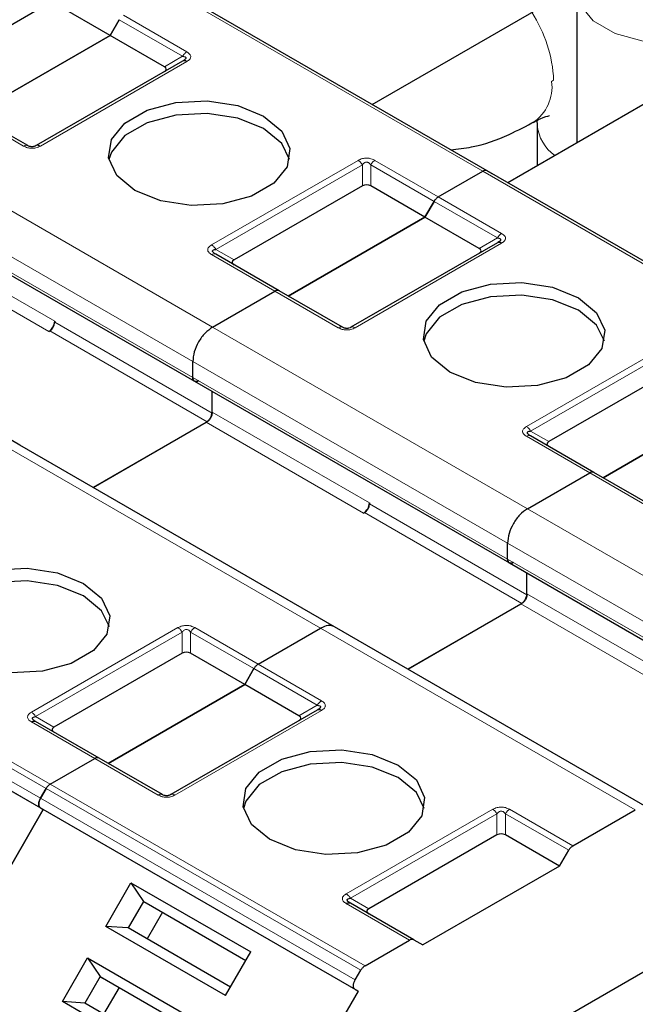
# Model space of a CAD drawing. Header units: millimetres. Extents: x 5 to 418, y 2 to 292.
# Tile 33 of 51: x 260 to 266, y 123 to 133. Entities that reach past the tile are written whole.
import ezdxf

# ---------------------------------------------------------------- set-up
doc = ezdxf.new("R2010")
doc.units = ezdxf.units.MM

msp = doc.modelspace()

# ---------------------------------------------------------------- linework, layer by layer
at = {"color": 7, "linetype": 'Continuous', "lineweight": 18}
for p, q in [((264.2763, 131.2895), (261.2782, 133.0203)), ((260.8536, 132.7752), (261.457, 132.4269)), ((260.8136, 132.733), (261.417, 132.3846)), ((261.2428, 132.284), (261.417, 132.3846)), ((261.457, 132.3345), (260.0617, 131.529)), ((264.9314, 132.1449), (264.9503, 132.1557)), ((259.9017, 131.529), (259.2983, 131.8773)), ((258.7042, 131.5343), (261.7023, 129.8035)), ((261.693, 130.5872), (263.0884, 131.3927)), ((261.733, 130.545), (263.1284, 131.3505)), ((263.1284, 131.1493), (263.1284, 131.3505)), ((263.2084, 131.3505), (263.8118, 131.0022)), ((263.2084, 131.3505), (263.2084, 131.1493)), ((263.2484, 131.3927), (263.8518, 131.0444)), ((267.2744, 129.5587), (264.2763, 131.2895)), ((258.5156, 131.2077), (261.5137, 129.477)), ((261.5137, 129.3245), (258.5156, 131.0553)), ((263.8118, 131.0022), (264.4152, 130.6539)), ((263.8518, 131.0444), (264.4552, 130.6961)), ((258.6995, 130.726), (260.1985, 129.8606)), ((258.6429, 130.628), (260.142, 129.7626)), ((264.4552, 130.6037), (263.0598, 129.7982)), ((264.2409, 130.5532), (264.4152, 130.6539)), ((262.2964, 130.1465), (261.693, 130.4949)), ((261.733, 130.545), (261.9073, 130.4444)), ((262.8998, 129.7982), (262.2964, 130.1465)), ((260.1985, 129.8497), (261.6976, 128.9843)), ((260.1514, 129.768), (261.6505, 128.9026)), ((261.7023, 129.8035), (264.7004, 128.0728)), ((264.6912, 128.8564), (266.0865, 129.662)), ((264.7312, 128.8142), (266.1265, 129.6197)), ((261.5137, 129.477), (264.5119, 127.7462)), ((264.5119, 127.5937), (261.5137, 129.3245)), ((261.6976, 128.9952), (263.1967, 128.1298)), ((261.641, 128.8972), (263.1401, 128.0318)), ((264.7312, 128.8142), (264.9054, 128.7136)), ((265.2946, 128.4157), (264.6912, 128.7641)), ((262.73, 126.9352), (259.7318, 128.666)), ((265.8979, 128.0674), (265.2946, 128.4157)), ((263.1967, 128.1189), (264.6957, 127.2535)), ((264.7004, 128.0728), (267.6986, 126.342)), ((263.1495, 128.0372), (264.6486, 127.1719)), ((264.5119, 127.7462), (267.51, 126.0154)), ((267.51, 125.863), (264.5119, 127.5937)), ((264.6957, 127.2644), (266.1948, 126.399)), ((257.1178, 127.1379), (260.116, 125.4071)), ((257.1578, 127.1801), (260.156, 125.4493)), ((264.6392, 127.1664), (266.1382, 126.301)), ((257.0649, 127.0462), (260.0631, 125.3154)), ((260.0631, 125.223), (257.0649, 126.9538)), ((259.9771, 126.1351), (261.3725, 126.9406)), ((261.5325, 126.9406), (262.1359, 126.5923)), ((265.7281, 125.2045), (262.73, 126.9352)), ((260.0171, 126.0929), (261.4125, 126.8984)), ((261.4125, 126.6971), (261.4125, 126.8984)), ((261.4925, 126.8984), (262.0959, 126.55)), ((261.4925, 126.8984), (261.4925, 126.6971)), ((262.0959, 126.55), (262.6993, 126.2017)), ((262.1359, 126.5923), (262.7393, 126.2439)), ((262.525, 126.1011), (262.6993, 126.2017)), ((260.0171, 126.0929), (260.1914, 125.9922)), ((262.7393, 126.1516), (261.3439, 125.346)), ((260.5805, 125.6944), (259.9771, 126.0427)), ((261.1839, 125.346), (260.5805, 125.6944)), ((260.156, 125.4493), (263.1541, 123.7185)), ((260.116, 125.4071), (263.1141, 123.6763)), ((260.0631, 125.3154), (263.0612, 123.5846)), ((263.0612, 123.4923), (260.0631, 125.223)), ((262.9752, 124.4043), (264.3706, 125.2098)), ((263.0152, 124.3621), (264.4106, 125.1676)), ((264.4106, 124.9664), (264.4106, 125.1676)), ((264.4906, 125.1676), (265.094, 124.8193)), ((264.4906, 125.1676), (264.4906, 124.9664)), ((264.5306, 125.2098), (265.134, 124.8615)), ((263.5786, 123.9636), (262.9752, 124.3119)), ((263.0152, 124.3621), (263.1895, 124.2614))]:
    msp.add_line(p, q, dxfattribs=at)
at = {"color": 7, "linetype": 'Continuous', "lineweight": 25}
for p, q in [((264.3163, 131.2935), (261.3182, 133.0242)), ((263.2213, 131.9256), (265.1318, 133.0285)), ((265.1718, 133.0053), (265.1718, 131.5606)), ((260.1302, 132.8801), (258.9092, 132.1752)), ((260.7265, 132.582), (260.2102, 132.8801)), ((267.2767, 132.7758), (264.5126, 131.1801)), ((260.7265, 132.582), (260.8136, 132.733)), ((260.8136, 132.733), (260.7265, 132.582)), ((260.7265, 132.582), (259.4254, 131.8309)), ((259.4254, 131.8309), (260.7265, 132.582)), ((261.2428, 132.284), (260.7265, 132.582)), ((261.417, 132.3385), (260.0217, 131.5329)), ((261.4288, 132.3459), (261.4208, 132.3402)), ((259.9417, 131.5329), (259.3383, 131.8813)), ((264.791, 131.7729), (264.7946, 131.731)), ((264.7946, 131.731), (264.7946, 131.3429)), ((263.8518, 131.0444), (264.2763, 131.2895)), ((263.8518, 131.0444), (264.2763, 131.2895)), ((267.3144, 129.5627), (264.3163, 131.2935)), ((264.3163, 131.2935), (264.3692, 131.2629)), ((263.1284, 131.1493), (261.9073, 130.4444)), ((263.7246, 130.8513), (263.2084, 131.1493)), ((258.5322, 131.0187), (261.5303, 129.2879)), ((263.8118, 131.0022), (263.7246, 130.8513)), ((263.7246, 130.8513), (263.8118, 131.0022)), ((262.4236, 130.1002), (263.7246, 130.8513)), ((263.7246, 130.8513), (262.4236, 130.1002)), ((264.2409, 130.5532), (263.7246, 130.8513)), ((264.4152, 130.6077), (263.0198, 129.8021)), ((264.4269, 130.6151), (264.4189, 130.6095)), ((262.3364, 130.1505), (261.733, 130.4988)), ((259.8652, 128.6792), (256.867, 130.41)), ((261.7023, 129.8035), (262.2964, 130.1465)), ((261.7023, 129.8035), (262.2964, 130.1465)), ((262.9398, 129.8021), (262.3364, 130.1505)), ((260.1985, 129.8606), (260.1985, 129.8497)), ((260.142, 129.7626), (260.1514, 129.768)), ((261.5137, 129.3245), (261.5137, 129.477)), ((261.5137, 129.3245), (261.5137, 129.477)), ((266.1265, 129.4185), (264.9054, 128.7136)), ((261.5303, 129.2879), (264.5285, 127.5571)), ((261.6976, 128.9952), (261.6976, 129.1913)), ((261.6976, 128.9843), (261.6976, 129.1913)), ((266.7228, 129.1205), (265.4217, 128.3694)), ((265.4217, 128.3694), (266.7228, 129.1205)), ((261.6505, 128.9026), (260.5643, 128.2756)), ((260.5643, 128.2756), (261.641, 128.8972)), ((265.3346, 128.4197), (264.7312, 128.768)), ((262.8633, 126.9484), (259.8652, 128.6792)), ((264.7004, 128.0728), (265.2946, 128.4157)), ((264.7004, 128.0728), (265.2946, 128.4157)), ((265.9379, 128.0714), (265.3346, 128.4197)), ((263.1967, 128.1298), (263.1967, 128.1189)), ((263.1401, 128.0318), (263.1495, 128.0372)), ((264.5119, 127.5937), (264.5119, 127.7462)), ((264.5119, 127.5937), (264.5119, 127.7462)), ((264.5285, 127.5571), (267.5266, 125.8263)), ((264.6957, 127.2535), (264.6957, 127.4606)), ((264.6957, 127.2644), (264.6957, 127.4606)), ((264.6486, 127.1719), (263.5624, 126.5448)), ((263.5624, 126.5448), (264.6392, 127.1664)), ((260.0897, 125.2077), (257.0916, 126.9384)), ((262.1359, 126.5923), (262.73, 126.9352)), ((262.1359, 126.5923), (262.73, 126.9352)), ((265.8614, 125.2177), (262.8633, 126.9484)), ((261.4125, 126.6971), (260.1914, 125.9922)), ((262.0087, 126.3991), (261.4925, 126.6971)), ((262.0087, 126.3991), (262.0959, 126.55)), ((262.0959, 126.55), (262.0087, 126.3991)), ((262.0087, 126.3991), (260.7076, 125.648)), ((260.7076, 125.648), (262.0087, 126.3991)), ((262.525, 126.1011), (262.0087, 126.3991)), ((270.5913, 126.4224), (262.6845, 121.8579)), ((262.6993, 126.1555), (261.3039, 125.35)), ((260.0134, 126.0485), (260.0054, 126.0541)), ((260.6205, 125.6983), (260.0171, 126.0467)), ((260.156, 125.4493), (260.5805, 125.6944)), ((260.156, 125.4493), (260.5805, 125.6944)), ((261.2239, 125.35), (260.6205, 125.6983)), ((260.0631, 125.3154), (260.116, 125.4071)), ((260.116, 125.4071), (260.0631, 125.3154)), ((260.0897, 125.2077), (258.4231, 122.3209)), ((258.4231, 122.3209), (260.0897, 125.2077)), ((260.0631, 125.223), (260.0897, 125.2077)), ((260.0631, 125.223), (260.0897, 125.2077)), ((263.0879, 123.4769), (260.0897, 125.2077)), ((265.134, 124.8615), (265.7281, 125.2045)), ((264.4106, 124.9664), (263.1895, 124.2614)), ((265.0069, 124.6683), (264.4906, 124.9664)), ((265.0069, 124.6683), (265.094, 124.8193)), ((265.0069, 124.6683), (263.7058, 123.9172)), ((260.6851, 124.0942), (260.9251, 124.5098)), ((260.9251, 124.5098), (262.0658, 123.8513)), ((260.9251, 124.5098), (261.0444, 124.3332)), ((261.0444, 124.3332), (260.8977, 124.0792)), ((261.0444, 124.3332), (262.0191, 123.7705)), ((261.0444, 124.3332), (261.0711, 124.3178)), ((261.0711, 124.3178), (262.0191, 123.7705)), ((263.0115, 124.3177), (263.0035, 124.3233)), ((263.6186, 123.9675), (263.0152, 124.3159)), ((261.2244, 124.2293), (261.0777, 123.9753)), ((261.8258, 123.4357), (260.6851, 124.0942)), ((260.8977, 124.0792), (260.6851, 124.0942)), ((261.8725, 123.5165), (260.8977, 124.0792)), ((263.1541, 123.7185), (263.5786, 123.9636)), ((263.6186, 123.9675), (263.7058, 123.9172)), ((261.8258, 123.4357), (262.0658, 123.8513)), ((260.2718, 123.3783), (260.5117, 123.7939)), ((260.5117, 123.7939), (261.6524, 123.1354)), ((260.5117, 123.7939), (260.6311, 123.6173)), ((263.0612, 123.5846), (263.1141, 123.6763)), ((260.6311, 123.6173), (260.4844, 123.3633)), ((260.6311, 123.6173), (261.6058, 123.0546)), ((260.6311, 123.6173), (260.6577, 123.6019)), ((260.6577, 123.6019), (261.6058, 123.0546)), ((260.8111, 123.5134), (260.6644, 123.2593)), ((263.0879, 123.4769), (261.4212, 120.5901)), ((263.0612, 123.4923), (263.0879, 123.4769)), ((261.4125, 122.7198), (260.2718, 123.3783)), ((260.4844, 123.3633), (260.2718, 123.3783)), ((261.4591, 122.8006), (260.4844, 123.3633))]:
    msp.add_line(p, q, dxfattribs=at)
at = {"color": 7, "linetype": 'Continuous', "lineweight": 18, "flags": 128}
msp.add_lwpolyline([(265.1718, 133.0052), (265.2008, 132.8778), (265.3261, 132.7227), (265.5356, 132.6018), (265.8042, 132.5295), (266.0995, 132.5146), (266.3857, 132.5588), (266.6285, 132.657), (266.7985, 132.7971), (266.8752, 132.9624), (266.8784, 133.0056)], dxfattribs=at)
at = {"color": 7, "linetype": 'Continuous', "lineweight": 25, "flags": 128}
for points in [[(260.9622, 131.1071), (260.7896, 131.2494), (260.7117, 131.4173), (260.7379, 131.5903), (260.8651, 131.7478), (261.0779, 131.8707), (261.3507, 131.9441), (261.6506, 131.9593), (261.9413, 131.9143), (262.1879, 131.8146)], [(262.1879, 131.6949), (261.9413, 131.7945), (261.6506, 131.8395), (261.3507, 131.8244), (261.0779, 131.7509), (260.8651, 131.6281), (260.7379, 131.4706), (260.7146, 131.401)], [(262.1879, 131.8146), (262.3605, 131.6723), (262.4384, 131.5045), (262.4122, 131.3314), (262.285, 131.1739), (262.0721, 131.051), (261.7993, 130.9776), (261.4995, 130.9624), (261.2088, 131.0074), (260.9622, 131.1071)], [(262.4355, 131.401), (262.3605, 131.5525), (262.1879, 131.6949)], [(263.9603, 129.3763), (263.7877, 129.5186), (263.7098, 129.6865), (263.736, 129.8596), (263.8632, 130.017), (264.0761, 130.1399), (264.3489, 130.2133), (264.6487, 130.2285), (264.9394, 130.1835), (265.186, 130.0838)], [(265.186, 129.9641), (264.9394, 130.0638), (264.6487, 130.1087), (264.3489, 130.0936), (264.0761, 130.0201), (263.8632, 129.8973), (263.736, 129.7398), (263.7127, 129.6702)], [(265.186, 130.0838), (265.3586, 129.9415), (265.4365, 129.7737), (265.4103, 129.6006), (265.2831, 129.4431), (265.0703, 129.3202), (264.7975, 129.2468), (264.4976, 129.2317), (264.2069, 129.2766), (263.9603, 129.3763)], [(265.4336, 129.6702), (265.3586, 129.8218), (265.186, 129.9641)], [(259.2463, 126.6549), (259.0737, 126.7973), (258.9957, 126.9651), (259.022, 127.1382), (259.1492, 127.2957), (259.362, 127.4185), (259.6348, 127.492), (259.9347, 127.5071), (260.2254, 127.4622), (260.4719, 127.3625)], [(260.4719, 127.2427), (260.2254, 127.3424), (259.9347, 127.3874), (259.6348, 127.3722), (259.362, 127.2988), (259.1492, 127.1759), (259.022, 127.0184), (258.9987, 126.9488)], [(260.4719, 127.3625), (260.6446, 127.2202), (260.7225, 127.0523), (260.6963, 126.8792), (260.569, 126.7217), (260.3562, 126.5989), (260.0834, 126.5254), (259.7836, 126.5103), (259.4928, 126.5553), (259.2463, 126.6549)], [(260.7196, 126.9488), (260.6446, 127.1004), (260.4719, 127.2427)], [(262.2444, 124.9242), (262.0718, 125.0665), (261.9939, 125.2343), (262.0201, 125.4074), (262.1473, 125.5649), (262.3602, 125.6878), (262.6329, 125.7612), (262.9328, 125.7763), (263.2235, 125.7314), (263.4701, 125.6317)], [(263.4701, 125.5119), (263.2235, 125.6116), (262.9328, 125.6566), (262.6329, 125.6414), (262.3602, 125.568), (262.1473, 125.4451), (262.0201, 125.2877), (261.9968, 125.218)], [(263.4701, 125.6317), (263.6427, 125.4894), (263.7206, 125.3215), (263.6944, 125.1484), (263.5672, 124.991), (263.3544, 124.8681), (263.0816, 124.7947), (262.7817, 124.7795), (262.491, 124.8245), (262.2444, 124.9242)], [(263.7177, 125.218), (263.6427, 125.3696), (263.4701, 125.5119)]]:
    msp.add_lwpolyline(points, dxfattribs=at)
at = {"color": 7, "linetype": 'Continuous', "lineweight": 18}
for centre, radius, start, end in [((263.6678, 132.0998), 1.2837, 2.49541, 33.22889), ((264.5296, 132.0915), 0.4054, 303.36944, 7.57031), ((265.1971, 131.7667), 0.4041, 185.08799, 234.21145), ((261.7165, 130.4621), 0.0402, 65.68605, 125.61817), ((264.7146, 128.7314), 0.0402, 65.68605, 125.61817), ((262.8003, 126.146), 0.1154, 121.95467, 151.14439)]:
    msp.add_arc(centre, radius, start, end, dxfattribs=at)
at = {"color": 7, "linetype": 'Continuous', "lineweight": 25}
for centre, radius in [((260.0757, 129.8662), 0.1229), ((260.0962, 129.8543), 0.1025), ((263.0738, 128.1354), 0.1229), ((263.0943, 128.1236), 0.1025)]:
    msp.add_arc(centre, radius, 302.60548, 357.39452, dxfattribs=at)
for centre, major_axis, ratio, start_param, end_param in [((261.1228, 132.2609), (0.1386, 0), 0.333297, 5.759587, 6.806784), ((263.1684, 131.08), (0.08, 0), 0.999892, 1.047198, 2.094395), ((264.1209, 130.5301), (0.1386, 0), 0.333297, 5.759587, 6.806784), ((262.0273, 130.4213), (0.1386, 0), 0.333297, 2.617994, 3.665191), ((265.0254, 128.6905), (0.1386, 0), 0.333297, 2.617994, 3.665191), ((261.4525, 126.6279), (0.08, 0), 0.999892, 1.047198, 2.094395), ((262.405, 126.078), (0.1386, 0), 0.333297, 5.759587, 6.806784), ((260.3114, 125.9691), (0.1386, 0), 0.333297, 2.617994, 3.665191), ((264.4506, 124.8971), (0.08, 0), 0.999892, 1.047198, 2.094395), ((263.3095, 124.2383), (0.1386, 0), 0.333297, 2.617994, 3.665191)]:
    msp.add_ellipse(centre, major_axis=major_axis, ratio=ratio, start_param=start_param, end_param=end_param, dxfattribs=at)
at = {"color": 7, "linetype": 'Continuous', "lineweight": 18}
for points in [[(261.457, 132.4269), (261.4533, 132.4245), (261.4459, 132.4197), (261.4353, 132.4097), (261.4253, 132.398), (261.4198, 132.3891), (261.417, 132.3846)], [(259.9417, 131.5329), (259.9389, 131.5342), (259.9334, 131.5367), (259.9235, 131.5369), (259.9128, 131.5347), (259.9054, 131.5309), (259.9017, 131.529)], [(260.0617, 131.529), (260.058, 131.5309), (260.0506, 131.5347), (260.0399, 131.5369), (260.03, 131.5367), (260.0245, 131.5342), (260.0217, 131.5329)], [(263.0884, 131.3927), (263.0921, 131.3904), (263.0995, 131.3856), (263.1101, 131.3755), (263.1201, 131.3639), (263.1256, 131.355), (263.1284, 131.3505)], [(263.2084, 131.3505), (263.2111, 131.355), (263.2167, 131.3639), (263.2266, 131.3755), (263.2373, 131.3856), (263.2447, 131.3904), (263.2484, 131.3927)], [(264.4552, 130.6961), (264.4515, 130.6937), (264.4441, 130.6889), (264.4334, 130.6789), (264.4235, 130.6672), (264.4179, 130.6583), (264.4152, 130.6539)], [(261.693, 130.5872), (261.6967, 130.5848), (261.7041, 130.5801), (261.7148, 130.57), (261.7247, 130.5584), (261.7303, 130.5494), (261.733, 130.545)], [(262.9398, 129.8021), (262.937, 129.8034), (262.9315, 129.8059), (262.9216, 129.8061), (262.9109, 129.8039), (262.9035, 129.8001), (262.8998, 129.7982)], [(263.0598, 129.7982), (263.0561, 129.8001), (263.0487, 129.8039), (263.038, 129.8061), (263.0281, 129.8059), (263.0226, 129.8034), (263.0198, 129.8021)], [(264.6912, 128.8564), (264.6949, 128.8541), (264.7023, 128.8493), (264.7129, 128.8392), (264.7229, 128.8276), (264.7284, 128.8187), (264.7312, 128.8142)], [(261.3725, 126.9406), (261.3762, 126.9382), (261.3836, 126.9335), (261.3942, 126.9234), (261.4042, 126.9117), (261.4097, 126.9028), (261.4125, 126.8984)], [(261.4925, 126.8984), (261.4952, 126.9028), (261.5008, 126.9117), (261.5107, 126.9234), (261.5214, 126.9335), (261.5288, 126.9382), (261.5325, 126.9406)], [(259.9771, 126.1351), (259.9808, 126.1327), (259.9882, 126.1279), (259.9989, 126.1179), (260.0088, 126.1062), (260.0143, 126.0973), (260.0171, 126.0929)], [(261.2239, 125.35), (261.2211, 125.3513), (261.2156, 125.3538), (261.2057, 125.354), (261.195, 125.3517), (261.1876, 125.3479), (261.1839, 125.346)], [(261.3439, 125.346), (261.3402, 125.3479), (261.3328, 125.3517), (261.3221, 125.354), (261.3122, 125.3538), (261.3067, 125.3513), (261.3039, 125.35)], [(264.3706, 125.2098), (264.3743, 125.2074), (264.3817, 125.2027), (264.3924, 125.1926), (264.4023, 125.1809), (264.4078, 125.172), (264.4106, 125.1676)], [(264.4906, 125.1676), (264.4934, 125.172), (264.4989, 125.1809), (264.5088, 125.1926), (264.5195, 125.2027), (264.5269, 125.2074), (264.5306, 125.2098)], [(262.9752, 124.4043), (262.9789, 124.4019), (262.9864, 124.3972), (262.997, 124.3871), (263.0069, 124.3754), (263.0125, 124.3665), (263.0152, 124.3621)]]:
    msp.add_open_spline(points, degree=3, dxfattribs=at)
at = {"color": 7, "linetype": 'Continuous', "lineweight": 25}
for points, knots in [([(261.417, 132.3846), (261.4257, 132.3834), (261.4377, 132.3817), (261.4471, 132.3742), (261.4485, 132.3674), (261.4455, 132.3603), (261.4358, 132.35), (261.4248, 132.3432), (261.417, 132.3385)], [0, 0, 0, 0, 0.291557, 0.409435, 0.523723, 0.625009, 0.734944, 1, 1, 1, 1]), ([(264.7547, 131.7542), (264.7784, 131.767), (264.8466, 131.8039), (264.9139, 131.8196), (264.9109, 131.8192), (264.9097, 131.8191)], [0, 0, 0, 0, 0.249047, 0.713531, 1, 1, 1, 1]), ([(263.9703, 131.4929), (264.037, 131.5001), (264.2265, 131.5208), (264.4962, 131.6179), (264.6917, 131.7216), (264.7735, 131.7651)], [0, 0, 0, 0, 0.239728, 0.681584, 1, 1, 1, 1]), ([(260.0217, 131.5329), (260.016, 131.53), (260.0081, 131.5259), (259.9916, 131.5225), (259.9795, 131.522), (259.968, 131.5232), (259.954, 131.5265), (259.9468, 131.5303), (259.9417, 131.5329)], [0, 0, 0, 0, 0.291557, 0.409435, 0.523723, 0.625009, 0.734944, 1, 1, 1, 1]), ([(264.4152, 130.6539), (264.4238, 130.6526), (264.4359, 130.651), (264.4452, 130.6434), (264.4466, 130.6366), (264.4436, 130.6295), (264.4339, 130.6192), (264.4229, 130.6124), (264.4152, 130.6077)], [0, 0, 0, 0, 0.291557, 0.409435, 0.523723, 0.625009, 0.734944, 1, 1, 1, 1]), ([(261.733, 130.4988), (261.7246, 130.504), (261.7129, 130.5113), (261.7037, 130.5222), (261.7013, 130.5291), (261.7035, 130.5349), (261.7127, 130.5416), (261.7245, 130.5436), (261.733, 130.545)], [0, 0, 0, 0, 0.288782, 0.399611, 0.497678, 0.595119, 0.706393, 1, 1, 1, 1]), ([(261.7245, 130.502), (261.7215, 130.504), (261.7157, 130.508), (261.7126, 130.5122), (261.7111, 130.5142)], [0, 0, 0, 0, 0.52569, 1, 1, 1, 1]), ([(263.0198, 129.8021), (263.0142, 129.7992), (263.0063, 129.7951), (262.9898, 129.7917), (262.9776, 129.7912), (262.9662, 129.7924), (262.9522, 129.7957), (262.9449, 129.7995), (262.9398, 129.8021)], [0, 0, 0, 0, 0.2915567, 0.4094353, 0.5237228, 0.6250088, 0.734944, 1, 1, 1, 1]), ([(261.5137, 129.3245), (261.5147, 129.3167), (261.5167, 129.3011), (261.5242, 129.2891), (261.5303, 129.2879), (261.5303, 129.2879)], [0, 0, 0, 0, 0.499949, 0.999898, 1, 1, 1, 1]), ([(264.7312, 128.768), (264.7227, 128.7733), (264.711, 128.7805), (264.7018, 128.7914), (264.6995, 128.7983), (264.7016, 128.8041), (264.7108, 128.8109), (264.7226, 128.8128), (264.7312, 128.8142)], [0, 0, 0, 0, 0.288782, 0.399611, 0.497678, 0.595119, 0.706393, 1, 1, 1, 1]), ([(264.7227, 128.7712), (264.7196, 128.7733), (264.7138, 128.7772), (264.7107, 128.7814), (264.7093, 128.7834)], [0, 0, 0, 0, 0.52569, 1, 1, 1, 1]), ([(264.5119, 127.5937), (264.5128, 127.5859), (264.5148, 127.5703), (264.5223, 127.5583), (264.5285, 127.5571), (264.5285, 127.5571)], [0, 0, 0, 0, 0.499949, 0.999898, 1, 1, 1, 1]), ([(262.8633, 126.9484), (262.8438, 126.9555), (262.8049, 126.9696), (262.7549, 126.9467), (262.73, 126.9352)], [0, 0, 0, 0, 0.499949, 1, 1, 1, 1]), ([(262.8633, 126.9484), (262.8438, 126.9555), (262.8049, 126.9696), (262.7549, 126.9467), (262.73, 126.9352)], [0, 0, 0, 0, 0.499949, 1, 1, 1, 1]), ([(262.6993, 126.2017), (262.7077, 126.2004), (262.7194, 126.1986), (262.7286, 126.1919), (262.7309, 126.1861), (262.7288, 126.1793), (262.7196, 126.1682), (262.7078, 126.1608), (262.6993, 126.1555)], [0, 0, 0, 0, 0.288782, 0.399611, 0.497678, 0.595119, 0.706393, 1, 1, 1, 1]), ([(260.0171, 126.0467), (260.0085, 126.052), (259.9964, 126.0594), (259.9871, 126.071), (259.9857, 126.0782), (259.9887, 126.0843), (259.9984, 126.0901), (260.0094, 126.0917), (260.0171, 126.0929)], [0, 0, 0, 0, 0.291557, 0.409435, 0.523723, 0.625009, 0.734944, 1, 1, 1, 1]), ([(262.7212, 126.1709), (262.7197, 126.1689), (262.7166, 126.1647), (262.7108, 126.1608), (262.7077, 126.1587)], [0, 0, 0, 0, 0.47448, 1, 1, 1, 1]), ([(261.3039, 125.35), (261.2983, 125.3471), (261.2904, 125.343), (261.2738, 125.3396), (261.2617, 125.339), (261.2503, 125.3402), (261.2363, 125.3436), (261.229, 125.3473), (261.2239, 125.35)], [0, 0, 0, 0, 0.2915567, 0.4094353, 0.5237228, 0.6250088, 0.734944, 1, 1, 1, 1]), ([(263.0152, 124.3159), (263.0066, 124.3212), (262.9945, 124.3286), (262.9852, 124.3402), (262.9838, 124.3474), (262.9868, 124.3535), (262.9965, 124.3593), (263.0075, 124.3609), (263.0152, 124.3621)], [0, 0, 0, 0, 0.291557, 0.409435, 0.523723, 0.625009, 0.734944, 1, 1, 1, 1])]:
    msp.add_open_spline(points, degree=3, knots=knots, dxfattribs=at)
at = {"color": 7, "linetype": 'Continuous', "lineweight": 18}
for points, knots in [([(261.457, 132.4269), (261.4683, 132.4193), (261.484, 132.4087), (261.4932, 132.3913), (261.4945, 132.3791), (261.4921, 132.3671), (261.4821, 132.3512), (261.4674, 132.3414), (261.457, 132.3345)], [0, 0, 0, 0, 0.282326, 0.395639, 0.51777, 0.631107, 0.740435, 1, 1, 1, 1]), ([(260.0617, 131.529), (260.0486, 131.5225), (260.0302, 131.5134), (260, 131.5081), (259.9789, 131.5073), (259.9582, 131.5088), (259.9306, 131.5145), (259.9136, 131.523), (259.9017, 131.529)], [0, 0, 0, 0, 0.282326, 0.395639, 0.51777, 0.631107, 0.740435, 1, 1, 1, 1]), ([(263.0884, 131.3927), (263.1015, 131.3992), (263.1198, 131.4083), (263.15, 131.4136), (263.1711, 131.4144), (263.1918, 131.413), (263.2194, 131.4072), (263.2364, 131.3987), (263.2484, 131.3927)], [0, 0, 0, 0, 0.2823256, 0.3956386, 0.5177702, 0.6311071, 0.7404354, 1, 1, 1, 1]), ([(263.1284, 131.3505), (263.134, 131.3575), (263.1419, 131.3674), (263.1584, 131.3748), (263.1706, 131.3758), (263.182, 131.3736), (263.196, 131.3657), (263.2033, 131.3568), (263.2084, 131.3505)], [0, 0, 0, 0, 0.291557, 0.409435, 0.523723, 0.625009, 0.734944, 1, 1, 1, 1]), ([(264.4552, 130.6961), (264.4664, 130.6885), (264.4822, 130.6779), (264.4913, 130.6605), (264.4926, 130.6483), (264.4902, 130.6364), (264.4802, 130.6204), (264.4655, 130.6106), (264.4552, 130.6037)], [0, 0, 0, 0, 0.282326, 0.395639, 0.51777, 0.631107, 0.740435, 1, 1, 1, 1]), ([(261.693, 130.4949), (261.6825, 130.5019), (261.6671, 130.5122), (261.6575, 130.529), (261.6551, 130.5411), (261.6576, 130.5531), (261.6671, 130.5697), (261.6824, 130.58), (261.693, 130.5872)], [0, 0, 0, 0, 0.264618, 0.384955, 0.504029, 0.613968, 0.730583, 1, 1, 1, 1]), ([(263.0598, 129.7982), (263.0467, 129.7917), (263.0284, 129.7826), (262.9981, 129.7773), (262.9771, 129.7766), (262.9564, 129.778), (262.9287, 129.7837), (262.9118, 129.7922), (262.8998, 129.7982)], [0, 0, 0, 0, 0.282326, 0.395639, 0.51777, 0.631107, 0.740435, 1, 1, 1, 1]), ([(264.6912, 128.7641), (264.6806, 128.7711), (264.6653, 128.7814), (264.6556, 128.7982), (264.6532, 128.8103), (264.6557, 128.8223), (264.6652, 128.8389), (264.6805, 128.8492), (264.6912, 128.8564)], [0, 0, 0, 0, 0.264618, 0.384955, 0.504029, 0.613968, 0.730583, 1, 1, 1, 1]), ([(261.3725, 126.9406), (261.3856, 126.9471), (261.4039, 126.9562), (261.4341, 126.9615), (261.4552, 126.9622), (261.4759, 126.9608), (261.5035, 126.9551), (261.5205, 126.9466), (261.5325, 126.9406)], [0, 0, 0, 0, 0.282326, 0.395639, 0.51777, 0.631107, 0.740435, 1, 1, 1, 1]), ([(261.4125, 126.8984), (261.4181, 126.9054), (261.426, 126.9152), (261.4425, 126.9226), (261.4547, 126.9237), (261.4661, 126.9214), (261.4801, 126.9136), (261.4874, 126.9047), (261.4925, 126.8984)], [0, 0, 0, 0, 0.291557, 0.409435, 0.523723, 0.625009, 0.734944, 1, 1, 1, 1]), ([(262.7393, 126.2439), (262.7498, 126.2369), (262.7651, 126.2266), (262.7748, 126.2098), (262.7772, 126.1977), (262.7747, 126.1857), (262.7652, 126.1691), (262.7499, 126.1588), (262.7393, 126.1516)], [0, 0, 0, 0, 0.264618, 0.384955, 0.504029, 0.613968, 0.730583, 1, 1, 1, 1]), ([(259.9771, 126.0427), (259.9659, 126.0503), (259.9501, 126.0609), (259.941, 126.0783), (259.9396, 126.0905), (259.9421, 126.1024), (259.9521, 126.1184), (259.9668, 126.1282), (259.9771, 126.1351)], [0, 0, 0, 0, 0.282326, 0.395639, 0.51777, 0.631107, 0.740435, 1, 1, 1, 1]), ([(261.3439, 125.346), (261.3308, 125.3396), (261.3124, 125.3305), (261.2822, 125.3252), (261.2612, 125.3244), (261.2404, 125.3258), (261.2128, 125.3316), (261.1959, 125.3401), (261.1839, 125.346)], [0, 0, 0, 0, 0.282326, 0.395639, 0.51777, 0.631107, 0.740435, 1, 1, 1, 1]), ([(264.3706, 125.2098), (264.3837, 125.2163), (264.4021, 125.2254), (264.4323, 125.2307), (264.4533, 125.2314), (264.4741, 125.23), (264.5017, 125.2243), (264.5186, 125.2158), (264.5306, 125.2098)], [0, 0, 0, 0, 0.282326, 0.395639, 0.51777, 0.631107, 0.740435, 1, 1, 1, 1]), ([(264.4106, 125.1676), (264.4162, 125.1746), (264.4241, 125.1845), (264.4407, 125.1919), (264.4528, 125.1929), (264.4642, 125.1907), (264.4783, 125.1828), (264.4855, 125.1739), (264.4906, 125.1676)], [0, 0, 0, 0, 0.291557, 0.409435, 0.523723, 0.625009, 0.734944, 1, 1, 1, 1]), ([(262.9752, 124.3119), (262.964, 124.3195), (262.9483, 124.3301), (262.9391, 124.3475), (262.9378, 124.3597), (262.9402, 124.3717), (262.9502, 124.3876), (262.9649, 124.3974), (262.9752, 124.4043)], [0, 0, 0, 0, 0.282326, 0.395639, 0.51777, 0.631107, 0.740435, 1, 1, 1, 1])]:
    msp.add_open_spline(points, degree=3, knots=knots, dxfattribs=at)
at = {"color": 7, "linetype": 'Continuous', "lineweight": 25}
for points in [[(261.457, 132.3345), (261.4533, 132.3364), (261.4459, 132.3402), (261.4353, 132.3424), (261.4253, 132.3422), (261.4198, 132.3397), (261.417, 132.3385)], [(264.3163, 131.2935), (264.3136, 131.2947), (264.308, 131.2972), (264.2981, 131.2974), (264.2874, 131.2952), (264.28, 131.2914), (264.2763, 131.2895)], [(264.3163, 131.2935), (264.3136, 131.2947), (264.308, 131.2972), (264.2981, 131.2974), (264.2874, 131.2952), (264.28, 131.2914), (264.2763, 131.2895)], [(263.8518, 131.0444), (263.8481, 131.042), (263.8407, 131.0373), (263.83, 131.0272), (263.8201, 131.0155), (263.8145, 131.0066), (263.8118, 131.0022)], [(263.8518, 131.0444), (263.8481, 131.042), (263.8407, 131.0373), (263.83, 131.0272), (263.8201, 131.0155), (263.8145, 131.0066), (263.8118, 131.0022)], [(264.4552, 130.6037), (264.4515, 130.6056), (264.4441, 130.6094), (264.4334, 130.6116), (264.4235, 130.6114), (264.4179, 130.6089), (264.4152, 130.6077)], [(262.3364, 130.1505), (262.3337, 130.1517), (262.3281, 130.1542), (262.3182, 130.1545), (262.3075, 130.1522), (262.3001, 130.1484), (262.2964, 130.1465)], [(262.3364, 130.1505), (262.3337, 130.1517), (262.3281, 130.1542), (262.3182, 130.1545), (262.3075, 130.1522), (262.3001, 130.1484), (262.2964, 130.1465)], [(261.7023, 129.8035), (261.6776, 129.786), (261.6282, 129.7509), (261.5659, 129.6646), (261.5223, 129.5675), (261.5166, 129.5071), (261.5137, 129.477)], [(261.7023, 129.8035), (261.6776, 129.786), (261.6282, 129.7509), (261.5659, 129.6646), (261.5223, 129.5675), (261.5166, 129.5071), (261.5137, 129.477)], [(261.5703, 129.2919), (261.5629, 129.2886), (261.5481, 129.282), (261.5294, 129.2863), (261.5163, 129.3003), (261.5146, 129.3165), (261.5137, 129.3245)], [(261.641, 128.8972), (261.6484, 128.9025), (261.6633, 128.913), (261.682, 128.9389), (261.695, 128.968), (261.6967, 128.9861), (261.6976, 128.9952)], [(261.6976, 128.9843), (261.6969, 128.9767), (261.6955, 128.9617), (261.6846, 128.9374), (261.669, 128.9158), (261.6566, 128.907), (261.6505, 128.9026)], [(265.3346, 128.4197), (265.3318, 128.421), (265.3263, 128.4235), (265.3163, 128.4237), (265.3057, 128.4214), (265.2983, 128.4176), (265.2946, 128.4157)], [(265.3346, 128.4197), (265.3318, 128.421), (265.3263, 128.4235), (265.3163, 128.4237), (265.3057, 128.4214), (265.2983, 128.4176), (265.2946, 128.4157)], [(264.7004, 128.0728), (264.6757, 128.0552), (264.6263, 128.0202), (264.564, 127.9338), (264.5204, 127.8367), (264.5147, 127.7763), (264.5119, 127.7462)], [(264.7004, 128.0728), (264.6757, 128.0552), (264.6263, 128.0202), (264.564, 127.9338), (264.5204, 127.8367), (264.5147, 127.7763), (264.5119, 127.7462)], [(264.5684, 127.5611), (264.561, 127.5578), (264.5462, 127.5512), (264.5275, 127.5555), (264.5144, 127.5695), (264.5127, 127.5857), (264.5119, 127.5937)], [(264.6392, 127.1664), (264.6466, 127.1717), (264.6614, 127.1822), (264.6801, 127.2081), (264.6932, 127.2372), (264.6949, 127.2553), (264.6957, 127.2644)], [(264.6957, 127.2535), (264.695, 127.246), (264.6936, 127.2309), (264.6827, 127.2066), (264.6671, 127.185), (264.6548, 127.1762), (264.6486, 127.1719)], [(262.1359, 126.5923), (262.1322, 126.5899), (262.1248, 126.5851), (262.1141, 126.5751), (262.1042, 126.5634), (262.0986, 126.5545), (262.0959, 126.55)], [(262.1359, 126.5923), (262.1322, 126.5899), (262.1248, 126.5851), (262.1141, 126.5751), (262.1042, 126.5634), (262.0986, 126.5545), (262.0959, 126.55)], [(262.7393, 126.1516), (262.7356, 126.1535), (262.7281, 126.1573), (262.7175, 126.1595), (262.7076, 126.1593), (262.702, 126.1568), (262.6993, 126.1555)], [(259.9771, 126.0427), (259.9808, 126.0446), (259.9882, 126.0484), (259.9989, 126.0506), (260.0088, 126.0504), (260.0143, 126.0479), (260.0171, 126.0467)], [(260.6205, 125.6983), (260.6177, 125.6996), (260.6122, 125.7021), (260.6023, 125.7023), (260.5916, 125.7001), (260.5842, 125.6963), (260.5805, 125.6944)], [(260.6205, 125.6983), (260.6177, 125.6996), (260.6122, 125.7021), (260.6023, 125.7023), (260.5916, 125.7001), (260.5842, 125.6963), (260.5805, 125.6944)], [(260.156, 125.4493), (260.1523, 125.4469), (260.1449, 125.4422), (260.1342, 125.4321), (260.1243, 125.4204), (260.1187, 125.4115), (260.116, 125.4071)], [(260.156, 125.4493), (260.1523, 125.4469), (260.1449, 125.4422), (260.1342, 125.4321), (260.1243, 125.4204), (260.1187, 125.4115), (260.116, 125.4071)], [(260.0631, 125.223), (260.0584, 125.2271), (260.0491, 125.2353), (260.0452, 125.2589), (260.0491, 125.2872), (260.0584, 125.306), (260.0631, 125.3154)], [(260.0631, 125.3154), (260.0584, 125.306), (260.0491, 125.2872), (260.0452, 125.2589), (260.0491, 125.2353), (260.0584, 125.2271), (260.0631, 125.223)], [(265.134, 124.8615), (265.1303, 124.8591), (265.1229, 124.8543), (265.1122, 124.8443), (265.1023, 124.8326), (265.0968, 124.8237), (265.094, 124.8193)], [(262.9752, 124.3119), (262.9789, 124.3138), (262.9864, 124.3176), (262.997, 124.3199), (263.0069, 124.3197), (263.0125, 124.3171), (263.0152, 124.3159)], [(263.6186, 123.9675), (263.6159, 123.9688), (263.6103, 123.9713), (263.6004, 123.9715), (263.5898, 123.9693), (263.5823, 123.9655), (263.5786, 123.9636)], [(263.1541, 123.7185), (263.1504, 123.7161), (263.143, 123.7114), (263.1323, 123.7013), (263.1224, 123.6896), (263.1169, 123.6807), (263.1141, 123.6763)], [(263.0612, 123.4923), (263.0565, 123.4963), (263.0473, 123.5045), (263.0433, 123.5281), (263.0473, 123.5564), (263.0565, 123.5752), (263.0612, 123.5846)]]:
    msp.add_open_spline(points, degree=3, dxfattribs=at)

doc.saveas('drawing.dxf')
